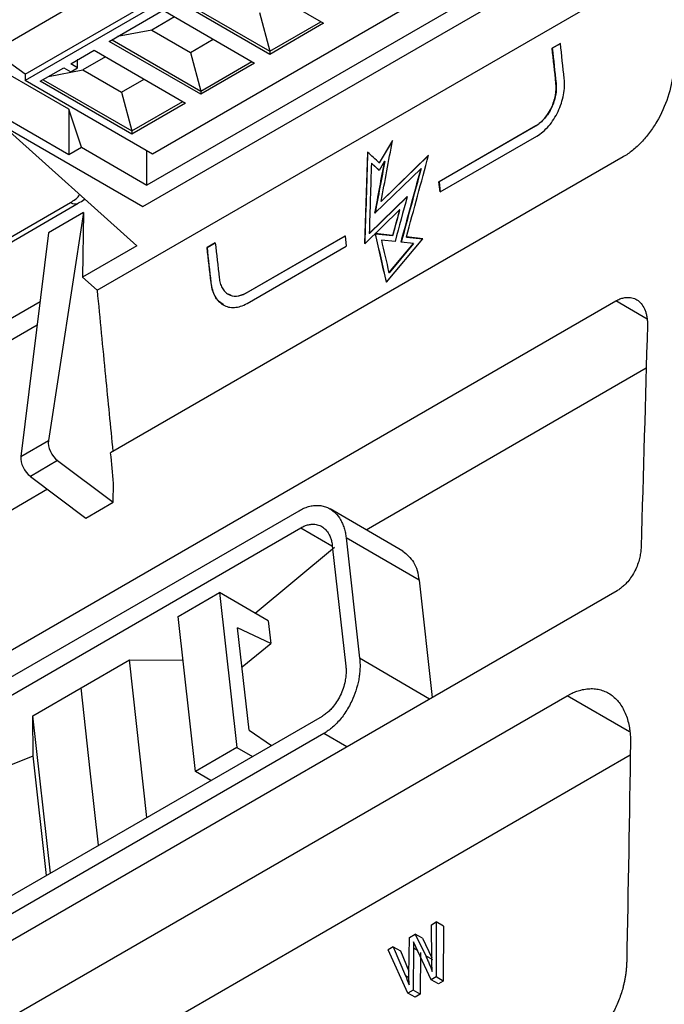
# Model space of a CAD drawing. Header units: millimetres. Extents: x 87 to 936, y -49 to 894.
# Tile 22 of 107: x 792 to 825, y 64 to 115. Entities that reach past the tile are written whole.
import ezdxf

# ---------------------------------------------------------------- set-up
doc = ezdxf.new("R2010")
doc.units = ezdxf.units.MM

msp = doc.modelspace()

# ---------------------------------------------------------------- linework, layer by layer
at = {"color": 7, "linetype": 'Continuous', "lineweight": 25}
for p, q in [((807.347, 122.454), (788.962, 111.84)), ((810.088, 121.606), (792.586, 111.502)), ((792.586, 111.829), (809.169, 121.402)), ((796.275, 100.759), (826.39, 118.144)), ((815.975, 117.473), (799.109, 107.737)), ((803.195, 117.137), (807.879, 114.432)), ((798.614, 105.044), (819.12, 116.882)), ((817.211, 116.759), (798.826, 106.146)), ((805.117, 112.838), (800.433, 115.542)), ((800.574, 115.624), (805.117, 113.001)), ((796.897, 113.501), (799.659, 115.096)), ((799.659, 115.096), (804.344, 112.391)), ((804.589, 114.983), (805.117, 113.001)), ((800.242, 114.759), (799.074, 114.084)), ((805.117, 113.001), (807.738, 114.514)), ((799.074, 114.084), (797.322, 113.747)), ((799.074, 114.084), (801.054, 112.942)), ((807.879, 114.432), (805.117, 112.838)), ((801.582, 110.797), (796.897, 113.501)), ((797.039, 113.583), (801.582, 110.96)), ((801.054, 112.942), (802.222, 113.616)), ((792.586, 111.829), (790.963, 112.996)), ((794.92, 112.36), (796.124, 113.055)), ((796.124, 113.055), (800.808, 110.35)), ((801.054, 112.942), (801.582, 110.96)), ((805.117, 113.001), (805.117, 112.838)), ((819.582, 113.154), (820.007, 113.399)), ((819.59, 113.15), (819.582, 113.154)), ((820.008, 113.392), (819.59, 113.15)), ((785.25, 112.759), (798.614, 105.044)), ((795.273, 112.554), (795.254, 112.553)), ((795.273, 112.155), (795.273, 112.554)), ((796.707, 112.718), (795.538, 112.043)), ((801.582, 110.96), (804.202, 112.473)), ((794.831, 110.028), (791.508, 111.947)), ((793.362, 111.46), (794.566, 112.155)), ((793.787, 111.706), (795.538, 112.043)), ((794.566, 112.155), (794.92, 111.951)), ((795.273, 112.155), (794.92, 112.36)), ((794.92, 111.951), (795.273, 112.155)), ((795.538, 112.043), (797.518, 110.9)), ((804.344, 112.391), (801.582, 110.797)), ((792.586, 111.829), (792.586, 111.502)), ((799.109, 107.737), (792.586, 111.502)), ((798.046, 108.756), (793.362, 111.46)), ((793.503, 111.542), (798.046, 108.919)), ((797.518, 110.9), (798.687, 111.575)), ((801.582, 110.96), (801.582, 110.797)), ((819.788, 111.356), (819.781, 111.36)), ((797.518, 110.9), (798.046, 108.919)), ((798.046, 108.919), (800.667, 110.432)), ((790.235, 110.371), (794.831, 107.718)), ((795.467, 108.085), (794.831, 110.028)), ((794.831, 110.028), (794.831, 107.718)), ((800.808, 110.35), (798.046, 108.756)), ((791.459, 109.174), (798.302, 103.029)), ((798.046, 108.919), (798.046, 108.756)), ((813.785, 106.321), (818.744, 109.183)), ((818.751, 109.179), (813.792, 106.316)), ((818.751, 109.179), (818.744, 109.183)), ((811.407, 108.424), (810.728, 107.293)), ((810.735, 107.289), (811.403, 108.401)), ((813.844, 105.797), (818.802, 108.659)), ((794.831, 107.718), (795.467, 108.085)), ((795.467, 108.085), (798.826, 106.146)), ((798.826, 106.146), (798.826, 107.9)), ((823.22, 107.588), (796.967, 92.433)), ((809.996, 103.153), (810.137, 107.834)), ((813.258, 107.679), (810.825, 105.314)), ((810.832, 105.309), (813.254, 107.664)), ((810.725, 106.902), (810.324, 107.267)), ((810.331, 107.263), (810.324, 107.267)), ((810.331, 107.263), (810.726, 106.904)), ((812.868, 106.998), (810.506, 104.702)), ((811.004, 107.366), (810.725, 106.902)), ((810.735, 107.289), (810.728, 107.293)), ((811.011, 107.362), (811.004, 107.366)), ((812.875, 106.994), (812.868, 106.998)), ((813.844, 105.797), (813.785, 106.321)), ((813.792, 106.316), (813.785, 106.321)), ((813.792, 106.316), (813.85, 105.801)), ((810.215, 103.668), (812.161, 105.56)), ((812.157, 105.545), (810.223, 103.664)), ((765.24, 88.127), (794.907, 105.254)), ((765.608, 88.069), (795.307, 105.214)), ((795.307, 105.214), (795.322, 105.223)), ((809.988, 103.145), (811.771, 104.879)), ((810.832, 105.309), (810.825, 105.314)), ((811.778, 104.875), (811.771, 104.879)), ((795.581, 104.736), (793.781, 93.061)), ((795.581, 104.736), (793.792, 103.703)), ((795.581, 104.736), (795.533, 101.431)), ((793.792, 103.703), (792.37, 92.247)), ((803.895, 100.611), (808.974, 103.543)), ((808.974, 103.535), (803.902, 100.607)), ((808.974, 103.543), (809.032, 103.019)), ((810.223, 103.664), (810.215, 103.668)), ((811.415, 103.565), (810.519, 103.66)), ((810.526, 103.656), (810.519, 103.66)), ((810.526, 103.656), (811.422, 103.561)), ((811.091, 101.172), (812.956, 103.4)), ((811.422, 103.561), (811.415, 103.565)), ((812.956, 103.4), (812.121, 103.489)), ((812.128, 103.485), (812.121, 103.489)), ((812.128, 103.485), (812.953, 103.397)), ((798.302, 103.029), (795.533, 101.431)), ((801.905, 102.949), (802.329, 103.194)), ((801.912, 102.945), (801.905, 102.949)), ((802.33, 103.187), (801.912, 102.945)), ((803.953, 100.087), (809.032, 103.019)), ((811.536, 103.255), (810.837, 103.33)), ((811.223, 101.654), (812.479, 103.155)), ((812.486, 103.15), (811.23, 101.65)), ((812.479, 103.155), (811.843, 103.222)), ((812.486, 103.15), (812.479, 103.155)), ((795.533, 101.431), (796.275, 100.759)), ((811.23, 101.65), (811.223, 101.654)), ((802.11, 101.151), (802.103, 101.155)), ((802.995, 100.555), (803.002, 100.551)), ((803.902, 100.607), (803.895, 100.611)), ((793.354, 100.172), (766.895, 84.898)), ((785.379, 78.584), (822.846, 100.213)), ((767.637, 84.227), (793.202, 98.985)), ((793.202, 98.985), (793.207, 98.988)), ((810.05, 88.499), (824.405, 96.786)), ((792.37, 92.247), (793.781, 93.061)), ((794.248, 92.039), (792.855, 91.234)), ((794.248, 92.039), (797.104, 89.908)), ((792.855, 91.234), (795.698, 89.096)), ((797.104, 89.908), (797.118, 90.873)), ((793.739, 90.57), (784.632, 85.312)), ((795.698, 89.096), (797.104, 89.908)), ((785.522, 77.297), (806.617, 89.475)), ((811.941, 87.4), (808.206, 89.571)), ((785.62, 76.424), (806.715, 88.602)), ((809.032, 88.08), (809.722, 81.916)), ((812.767, 85.91), (809.032, 88.08)), ((804.37, 84.222), (808.433, 87.604)), ((808.324, 87.672), (809.015, 81.508)), ((812.767, 85.91), (813.439, 79.908)), ((822.912, 85.377), (786.941, 64.611)), ((800.427, 84.056), (802.548, 85.28)), ((805.036, 83.835), (802.548, 85.28)), ((802.548, 85.28), (803.437, 77.345)), ((801.315, 76.12), (800.427, 84.056)), ((805.036, 83.835), (805.166, 82.67)), ((805.166, 82.67), (803.473, 83.483)), ((804.06, 78.243), (803.473, 83.483)), ((803.697, 81.485), (805.166, 82.67)), ((795.451, 80.404), (797.925, 81.833)), ((797.925, 81.833), (800.677, 81.82)), ((798.828, 73.768), (797.925, 81.833)), ((792.976, 78.975), (795.451, 80.404)), ((787.349, 60.945), (820.358, 80)), ((807.796, 78.945), (786.701, 66.767)), ((792.993, 76.918), (792.976, 78.975)), ((793.878, 70.911), (792.976, 78.975)), ((804.06, 78.243), (805.215, 77.455)), ((807.893, 78.072), (786.798, 65.894)), ((803.437, 77.345), (801.315, 76.12)), ((803.437, 77.345), (804.228, 76.885)), ((758.566, 39.434), (823.587, 76.969)), ((789.693, 75.596), (792.993, 76.918)), ((793.678, 70.795), (792.993, 76.918)), ((802.106, 75.661), (801.315, 76.12)), ((813.396, 68.269), (813.651, 68.416)), ((813.423, 66.482), (813.396, 68.269)), ((813.651, 68.416), (813.637, 65.604)), ((814.017, 68.204), (813.651, 68.416)), ((814.017, 68.204), (814.003, 65.392)), ((812.248, 65.712), (812.27, 67.619)), ((812.27, 67.619), (812.576, 67.796)), ((812.576, 67.796), (813.107, 66.683)), ((812.942, 67.583), (812.576, 67.796)), ((812.942, 67.583), (813.422, 66.578)), ((811.447, 67.144), (811.184, 66.993)), ((811.447, 67.144), (812.069, 65.664)), ((811.447, 67.144), (811.813, 66.932)), ((812.478, 67.071), (812.462, 64.926)), ((813.389, 65.461), (812.477, 67.4)), ((812.196, 64.772), (811.184, 66.993)), ((811.813, 66.932), (812.25, 65.891)), ((812.844, 66.859), (812.828, 64.713)), ((813.473, 66.47), (813.107, 66.683)), ((813.637, 65.604), (813.389, 65.461)), ((814.003, 65.392), (813.637, 65.604)), ((813.755, 65.248), (813.389, 65.461)), ((814.003, 65.392), (813.755, 65.248)), ((812.462, 64.926), (812.196, 64.772)), ((812.562, 64.56), (812.196, 64.772)), ((812.828, 64.713), (812.462, 64.926)), ((812.828, 64.713), (812.562, 64.56))]:
    msp.add_line(p, q, dxfattribs=at)
at = {"color": 8, "linetype": 'Continuous', "lineweight": 25}
for p, q in [((824.447, 99.283), (822.846, 100.213)), ((806.715, 88.602), (808.303, 87.679)), ((813.309, 79.832), (809.722, 81.916)), ((823.554, 78.143), (820.358, 80)), ((809.073, 77.387), (807.893, 78.072)), ((812.69, 66.949), (812.478, 67.071)), ((812.249, 65.559), (812.069, 65.664))]:
    msp.add_line(p, q, dxfattribs=at)
at = {"color": 8, "linetype": 'Continuous', "lineweight": 25, "flags": 128}
for points in [[(794.907, 105.254), (795.018, 105.203), (795.124, 105.179), (795.222, 105.183), (795.307, 105.214), (795.307, 105.214)], [(796.353, 72.34), (795.926, 76.155), (795.451, 80.404)]]:
    msp.add_lwpolyline(points, dxfattribs=at)
at = {"color": 7, "linetype": 'Continuous', "lineweight": 25}
for centre, major_axis, ratio, start_param, end_param in [((794.341, 92.642), (-0.393, 0.697), 0.589785, 0.643966, 2.214762), ((792.929, 91.827), (-0.407, 0.689), 0.564894, 0.63193, 2.202726)]:
    msp.add_ellipse(centre, major_axis=major_axis, ratio=ratio, start_param=start_param, end_param=end_param, dxfattribs=at)
for points in [[(819.781, 111.36), (819.715, 111.959), (819.648, 112.557), (819.582, 113.154)], [(819.59, 113.15), (819.655, 112.552), (819.722, 111.954), (819.788, 111.356)], [(820.205, 111.605), (820.139, 112.203), (820.073, 112.801), (820.007, 113.399)], [(810.825, 105.314), (811.018, 106.351), (811.212, 107.387), (811.407, 108.424)], [(810.13, 107.838), (810.082, 106.274), (810.034, 104.71), (809.988, 103.145)], [(810.728, 107.293), (810.529, 107.475), (810.33, 107.656), (810.13, 107.838)], [(812.121, 103.489), (812.499, 104.886), (812.878, 106.283), (813.258, 107.679)], [(810.324, 107.267), (810.287, 106.068), (810.251, 104.868), (810.215, 103.668)], [(810.506, 104.702), (810.671, 105.59), (810.837, 106.478), (811.004, 107.366)], [(811.011, 107.362), (810.845, 106.479), (810.68, 105.595), (810.515, 104.711)], [(811.843, 103.222), (812.184, 104.481), (812.526, 105.74), (812.868, 106.998)], [(812.875, 106.994), (812.533, 105.737), (812.192, 104.479), (811.851, 103.222)], [(812.161, 105.56), (811.953, 104.792), (811.744, 104.024), (811.536, 103.255)], [(811.771, 104.879), (811.652, 104.441), (811.533, 104.003), (811.415, 103.565)], [(811.422, 103.561), (811.541, 103.999), (811.659, 104.437), (811.778, 104.875)], [(810.519, 103.66), (810.709, 102.831), (810.9, 102.002), (811.091, 101.172)], [(811.096, 101.178), (810.906, 102.004), (810.716, 102.83), (810.526, 103.656)], [(801.905, 102.949), (801.971, 102.351), (802.037, 101.753), (802.103, 101.155)], [(802.11, 101.151), (802.044, 101.749), (801.978, 102.347), (801.912, 102.945)], [(802.329, 103.194), (802.395, 102.596), (802.461, 101.998), (802.527, 101.4)], [(810.837, 103.33), (810.966, 102.771), (811.094, 102.213), (811.223, 101.654)], [(824.467, 98.967), (824.359, 95.186), (824.253, 91.405), (824.144, 87.624)], [(797.118, 90.873), (797.067, 91.393), (797.017, 91.913), (796.967, 92.433)], [(823.597, 77.586), (823.54, 73.844), (823.476, 70.104), (823.403, 66.369)], [(812.069, 65.664), (812.135, 65.51), (812.197, 65.355), (812.254, 65.198)]]:
    msp.add_open_spline(points, degree=3, dxfattribs=at)
for points, knots in [([(825.79, 111.96), (825.748, 111.524), (825.656, 111.086), (825.368, 110.21), (825.18, 109.792), (824.833, 109.2), (824.708, 109.012), (824.445, 108.659), (824.305, 108.494), (824.011, 108.185), (823.857, 108.044), (823.544, 107.793), (823.384, 107.683), (823.22, 107.588)], [0, 0, 0, 0, 0.25, 0.25, 0.5, 0.5, 0.625, 0.625, 0.75, 0.75, 0.875, 0.875, 1, 1, 1, 1]), ([(818.802, 108.659), (818.91, 108.722), (819.015, 108.796), (819.218, 108.968), (819.317, 109.067), (819.503, 109.282), (819.59, 109.398), (819.75, 109.646), (819.824, 109.78), (820.018, 110.187), (820.113, 110.48), (820.221, 111.055), (820.234, 111.342), (820.205, 111.605)], [0, 0, 0, 0, 0.125, 0.125, 0.25, 0.25, 0.375, 0.375, 0.5, 0.5, 0.75, 0.75, 1, 1, 1, 1]), ([(818.744, 109.183), (818.824, 109.229), (818.901, 109.284), (819.051, 109.411), (819.124, 109.484), (819.262, 109.643), (819.326, 109.729), (819.444, 109.912), (819.499, 110.011), (819.642, 110.312), (819.713, 110.529), (819.792, 110.954), (819.803, 111.166), (819.781, 111.36)], [0, 0, 0, 0, 0.125, 0.125, 0.25, 0.25, 0.375, 0.375, 0.5, 0.5, 0.75, 0.75, 1, 1, 1, 1]), ([(819.788, 111.356), (819.799, 111.259), (819.802, 111.159), (819.793, 110.952), (819.78, 110.845), (819.74, 110.632), (819.713, 110.526), (819.644, 110.314), (819.602, 110.209), (819.459, 109.907), (819.338, 109.719), (819.064, 109.402), (818.911, 109.271), (818.751, 109.179)], [0, 0, 0, 0, 0.125, 0.125, 0.25, 0.25, 0.375, 0.375, 0.5, 0.5, 0.75, 0.75, 1, 1, 1, 1]), ([(795.314, 105.234), (795.418, 105.283), (795.532, 105.337), (795.618, 105.427), (795.625, 105.434)], [0, 0, 0, 0, 0.92041, 1, 1, 1, 1]), ([(802.527, 101.4), (802.538, 101.303), (802.557, 101.211), (802.608, 101.04), (802.641, 100.96), (802.721, 100.815), (802.767, 100.751), (802.872, 100.64), (802.931, 100.593), (803.119, 100.483), (803.266, 100.449), (803.572, 100.467), (803.735, 100.519), (803.895, 100.611)], [0, 0, 0, 0, 0.125, 0.125, 0.25, 0.25, 0.375, 0.375, 0.5, 0.5, 0.75, 0.75, 1, 1, 1, 1]), ([(802.103, 101.155), (802.118, 101.023), (802.143, 100.9), (802.212, 100.668), (802.257, 100.559), (802.365, 100.363), (802.427, 100.277), (802.569, 100.127), (802.649, 100.063), (802.819, 99.964), (802.91, 99.927), (803.104, 99.882), (803.206, 99.874), (803.517, 99.893), (803.737, 99.963), (803.953, 100.087)], [0, 0, 0, 0, 0.125, 0.125, 0.25, 0.25, 0.375, 0.375, 0.5, 0.5, 0.625, 0.625, 0.75, 0.75, 1, 1, 1, 1]), ([(802.758, 100.033), (802.662, 100.087), (802.419, 100.226), (802.201, 100.64), (802.136, 101.003), (802.11, 101.151)], [0, 0, 0, 0, 0.2774318, 0.7058035, 1, 1, 1, 1]), ([(796.275, 100.759), (796.416, 99.295), (796.682, 96.543), (796.954, 93.788), (797.081, 92.499)], [0, 0, 0, 0, 0.532151, 1, 1, 1, 1]), ([(803.902, 100.607), (803.767, 100.548), (803.497, 100.429), (803.182, 100.44), (803.048, 100.543), (803.013, 100.57)], [0, 0, 0, 0, 0.425931, 0.851801, 1, 1, 1, 1]), ([(822.846, 100.213), (822.881, 100.232), (822.95, 100.27), (823.054, 100.316), (823.157, 100.352), (823.259, 100.378), (823.36, 100.394), (823.524, 100.403), (823.743, 100.372), (823.993, 100.242), (824.202, 100.031), (824.332, 99.787), (824.407, 99.561), (824.446, 99.374), (824.468, 99.177), (824.468, 99.037), (824.467, 98.967)], [0, 0, 0, 0, 0.0419572, 0.0833666, 0.1244429, 0.165406, 0.2064777, 0.2478777, 0.3685821, 0.4894836, 0.6137888, 0.7395731, 0.8051707, 0.8698881, 0.9345542, 1, 1, 1, 1]), ([(806.617, 89.475), (806.657, 89.498), (806.737, 89.543), (806.858, 89.599), (806.982, 89.648), (807.107, 89.687), (807.233, 89.718), (807.359, 89.738), (807.485, 89.748), (807.609, 89.748), (807.732, 89.736), (807.852, 89.714), (807.97, 89.68), (808.084, 89.635), (808.267, 89.543), (808.508, 89.358), (808.714, 89.085), (808.849, 88.813), (808.931, 88.589), (808.996, 88.341), (809.02, 88.167), (809.032, 88.08)], [0, 0, 0, 0, 0.035371, 0.071385, 0.107994, 0.145137, 0.182747, 0.22075, 0.259072, 0.297672, 0.33657, 0.375792, 0.415358, 0.455287, 0.495595, 0.614522, 0.743193, 0.800993, 0.870815, 0.935917, 1, 1, 1, 1]), ([(806.715, 88.602), (806.747, 88.62), (806.812, 88.656), (806.909, 88.698), (807.006, 88.733), (807.102, 88.759), (807.199, 88.776), (807.353, 88.79), (807.559, 88.771), (807.794, 88.672), (807.995, 88.508), (808.137, 88.307), (808.231, 88.097), (808.292, 87.895), (808.314, 87.747), (808.324, 87.672)], [0, 0, 0, 0, 0.043357, 0.086395, 0.129319, 0.172336, 0.21565, 0.259463, 0.383956, 0.507925, 0.629324, 0.751152, 0.83395, 0.916443, 1, 1, 1, 1]), ([(811.941, 87.399), (812.14, 87.236), (812.445, 86.987), (812.683, 86.42), (812.739, 86.081), (812.767, 85.91)], [0, 0, 0, 0, 0.485693, 0.741294, 1, 1, 1, 1]), ([(824.144, 87.624), (824.142, 87.58), (824.138, 87.493), (824.124, 87.361), (824.104, 87.228), (824.077, 87.095), (824.027, 86.896), (823.939, 86.635), (823.791, 86.322), (823.612, 86.031), (823.425, 85.798), (823.245, 85.618), (823.082, 85.482), (822.969, 85.412), (822.912, 85.377)], [0, 0, 0, 0, 0.050346, 0.100234, 0.149899, 0.199577, 0.249503, 0.37193, 0.49403, 0.617941, 0.742127, 0.828577, 0.914111, 1, 1, 1, 1]), ([(809.722, 81.916), (809.726, 81.871), (809.744, 81.697), (809.745, 81.416), (809.718, 81.093), (809.66, 80.716), (809.541, 80.259), (809.352, 79.785), (809.158, 79.409), (808.973, 79.113), (808.774, 78.842), (808.562, 78.6), (808.342, 78.39), (808.119, 78.21), (807.968, 78.118), (807.893, 78.072)], [0, 0, 0, 0, 0.0329834, 0.1267762, 0.1947124, 0.2508834, 0.3780857, 0.4959473, 0.5722078, 0.6470377, 0.7205631, 0.7929246, 0.8639239, 0.9330838, 1, 1, 1, 1]), ([(809.015, 81.508), (809.018, 81.468), (809.026, 81.389), (809.029, 81.266), (809.026, 81.141), (809.017, 81.013), (809.001, 80.884), (808.964, 80.671), (808.887, 80.375), (808.739, 80.011), (808.55, 79.676), (808.35, 79.412), (808.157, 79.211), (807.98, 79.061), (807.858, 78.984), (807.796, 78.945)], [0, 0, 0, 0, 0.043436, 0.086536, 0.129494, 0.172505, 0.215766, 0.259467, 0.384478, 0.508551, 0.63009, 0.751525, 0.834236, 0.916581, 1, 1, 1, 1]), ([(820.358, 80), (820.4, 80.023), (820.482, 80.07), (820.606, 80.131), (820.731, 80.185), (820.855, 80.232), (821.041, 80.292), (821.287, 80.347), (821.587, 80.371), (821.879, 80.35), (822.25, 80.26), (822.672, 80.037), (823.015, 79.679), (823.234, 79.326), (823.369, 79.03), (823.474, 78.706), (823.541, 78.394), (823.579, 78.107), (823.597, 77.851), (823.597, 77.675), (823.597, 77.586)], [0, 0, 0, 0, 0.0252299, 0.0503817, 0.0755042, 0.1006463, 0.1258569, 0.1883031, 0.2507979, 0.3136124, 0.3765275, 0.5030703, 0.6272961, 0.6889488, 0.7506665, 0.8125101, 0.8744125, 0.9162611, 0.958053, 1, 1, 1, 1]), ([(812.477, 67.4), (812.478, 67.341), (812.479, 67.232), (812.479, 67.122), (812.478, 67.071)], [0, 0, 0, 0, 0.542803, 1, 1, 1, 1]), ([(813.107, 66.683), (813.139, 66.615), (813.202, 66.481), (813.288, 66.279), (813.367, 66.08), (813.414, 65.946), (813.437, 65.881)], [0, 0, 0, 0, 0.264618, 0.51934, 0.764385, 1, 1, 1, 1]), ([(813.437, 65.881), (813.434, 65.974), (813.427, 66.174), (813.425, 66.375), (813.423, 66.482)], [0, 0, 0, 0, 0.467156, 1, 1, 1, 1]), ([(823.403, 66.369), (823.401, 66.306), (823.397, 66.181), (823.382, 65.992), (823.361, 65.801), (823.333, 65.61), (823.297, 65.418), (823.255, 65.225), (823.166, 64.875), (822.998, 64.371), (822.701, 63.737), (822.337, 63.144), (821.981, 62.7), (821.672, 62.382), (821.426, 62.164), (821.175, 61.971), (821.003, 61.866), (820.916, 61.813)], [0, 0, 0, 0, 0.036019, 0.071763, 0.107319, 0.142775, 0.178219, 0.213741, 0.24943, 0.37176, 0.49377, 0.617675, 0.741893, 0.806939, 0.871273, 0.935443, 1, 1, 1, 1]), ([(812.254, 65.198), (812.253, 65.315), (812.25, 65.486), (812.249, 65.658), (812.248, 65.712)], [0, 0, 0, 0, 0.682954, 1, 1, 1, 1])]:
    msp.add_open_spline(points, degree=3, knots=knots, dxfattribs=at)
at = {"color": 8, "linetype": 'Continuous', "lineweight": 25}
msp.add_open_spline([(794.907, 105.254), (795.083, 105.361), (795.285, 105.485), (795.357, 105.644), (795.367, 105.665)], degree=3, knots=[0, 0, 0, 0, 0.86995, 1, 1, 1, 1], dxfattribs=at)

doc.saveas('drawing.dxf')
